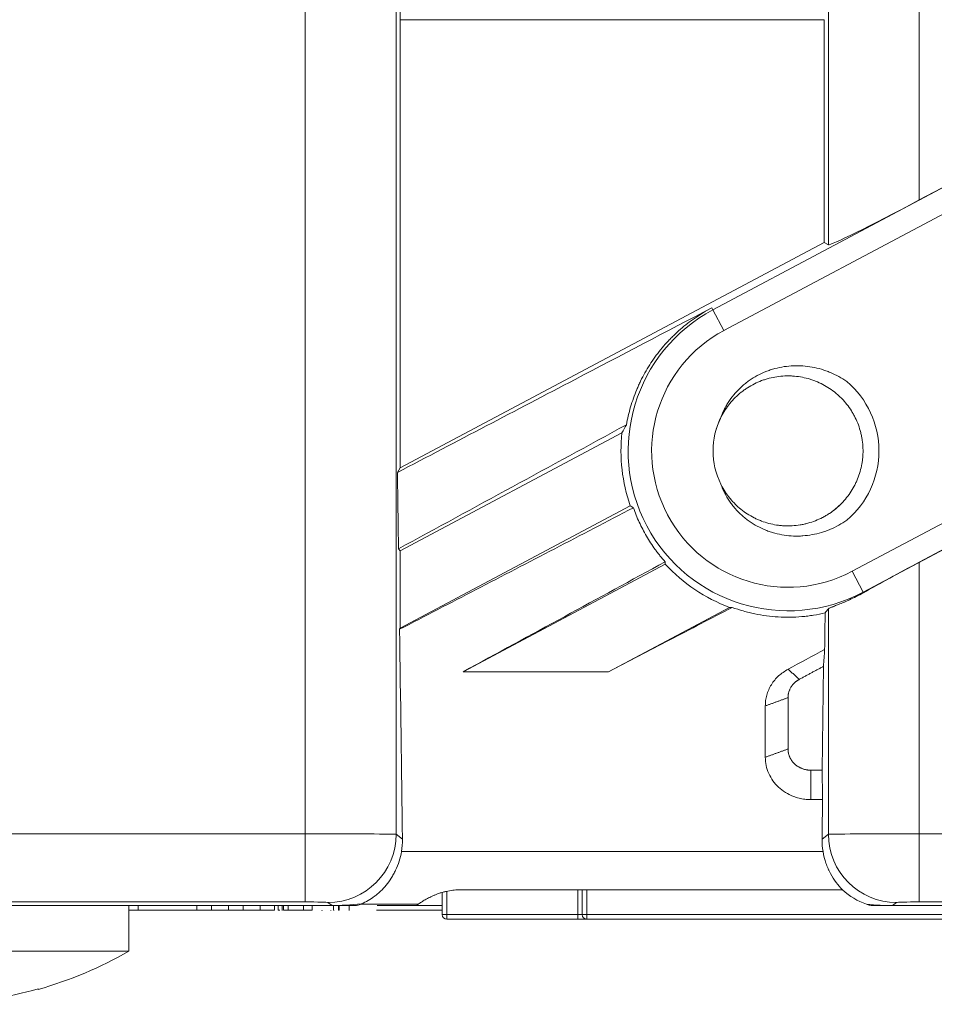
# Model space of a CAD drawing. Header units: millimetres. Extents: x 990 to 1811, y 0 to 562.
# Tile 47 of 256: x 1217 to 1237, y 276 to 298. Entities that reach past the tile are written whole.
import ezdxf

# ---------------------------------------------------------------- set-up
doc = ezdxf.new("R2010")
doc.units = ezdxf.units.MM
doc.layers.add('1', color=7, linetype='Continuous', true_color=0xffffff)
doc.layers.add('10', color=7, linetype='Continuous')

msp = doc.modelspace()

# ---------------------------------------------------------------- linework, layer by layer
at = {"layer": '1', "color": 7, "linetype": 'Continuous', "lineweight": 18}
for p, q in [((1225.298, 300.097), (1225.298, 280.205)), ((1223.299, 280.217), (1223.299, 299.862)), ((1234.809, 293.171), (1234.809, 299.761)), ((1236.808, 299.862), (1236.808, 294.157)), ((1234.719, 298.122), (1225.388, 298.122)), ((1225.388, 298.122), (1225.388, 288.263)), ((1234.719, 293.225), (1234.719, 298.122)), ((1232.269, 291.744), (1240.907, 296.337)), ((1240.907, 296.337), (1236.808, 294.157)), ((1241.15, 295.88), (1232.512, 291.287)), ((1235.329, 285.989), (1252.922, 295.344)), ((1253.165, 294.887), (1235.572, 285.532)), ((1236.808, 286.19), (1253.165, 294.887)), ((1225.388, 288.263), (1234.719, 293.225)), ((1234.719, 293.225), (1234.809, 293.171)), ((1232.246, 291.787), (1232.269, 291.744)), ((1232.512, 291.287), (1232.269, 291.744)), ((1225.388, 286.441), (1230.267, 289.035)), ((1225.328, 288.164), (1225.388, 288.263)), ((1230.449, 287.433), (1225.388, 284.742)), ((1225.351, 286.484), (1225.388, 286.441)), ((1225.388, 286.441), (1225.388, 284.742)), ((1226.775, 283.781), (1231.221, 286.145)), ((1236.808, 286.19), (1236.808, 280.217)), ((1235.329, 285.989), (1235.572, 285.532)), ((1235.579, 285.519), (1235.572, 285.532)), ((1232.633, 285.197), (1229.97, 283.781)), ((1234.809, 280.205), (1234.809, 285.165)), ((1225.388, 284.742), (1225.375, 284.714)), ((1234.702, 283.9), (1234.671, 281.615)), ((1206.662, 280.217), (1223.299, 280.217)), ((1223.299, 278.718), (1223.299, 280.217)), ((1225.298, 280.205), (1225.438, 280.1)), ((1234.669, 280.1), (1234.809, 280.205)), ((1236.808, 278.718), (1236.808, 280.217)), ((1236.808, 280.217), (1253.445, 280.217)), ((1223.299, 278.718), (1206.662, 278.718)), ((1253.445, 278.718), (1236.808, 278.718)), ((1223.888, 278.638), (1206.073, 278.638)), ((1219.421, 277.638), (1219.421, 278.638)), ((1219.622, 278.638), (1219.622, 278.538)), ((1220.913, 278.638), (1220.913, 278.538)), ((1221.234, 278.638), (1221.234, 278.538)), ((1221.609, 278.638), (1221.609, 278.538)), ((1221.93, 278.638), (1221.93, 278.538)), ((1222.305, 278.638), (1222.305, 278.538)), ((1222.625, 278.638), (1222.625, 278.538)), ((1222.707, 278.638), (1222.707, 278.538)), ((1222.79, 278.638), (1222.79, 278.638)), ((1222.79, 278.638), (1222.79, 278.638)), ((1222.79, 278.638), (1222.79, 278.526)), ((1222.79, 278.538), (1222.79, 278.526)), ((1222.79, 278.538), (1222.79, 278.526)), ((1222.824, 278.638), (1222.824, 278.538)), ((1222.903, 278.638), (1222.903, 278.638)), ((1222.903, 278.538), (1222.903, 278.526)), ((1222.925, 278.638), (1222.925, 278.538)), ((1223.262, 278.638), (1223.262, 278.538)), ((1223.452, 278.638), (1223.452, 278.538)), ((1223.662, 278.638), (1223.662, 278.638)), ((1223.662, 278.526), (1223.662, 278.538)), ((1223.673, 278.638), (1223.673, 278.638)), ((1223.673, 278.526), (1223.673, 278.538)), ((1223.888, 278.638), (1223.799, 278.705)), ((1223.865, 278.638), (1223.865, 278.638)), ((1223.865, 278.538), (1223.865, 278.526)), ((1224.37, 278.638), (1223.888, 278.638)), ((1223.888, 278.638), (1223.888, 278.638)), ((1223.918, 278.638), (1223.918, 278.538)), ((1223.931, 278.638), (1223.931, 278.638)), ((1223.931, 278.526), (1223.931, 278.538)), ((1224.032, 278.638), (1224.032, 278.538)), ((1224.037, 278.638), (1224.037, 278.641)), ((1224.037, 278.526), (1224.037, 278.538)), ((1224.044, 278.638), (1224.044, 278.641)), ((1224.044, 278.638), (1224.044, 278.538)), ((1224.132, 278.638), (1224.132, 278.644)), ((1224.266, 278.526), (1224.266, 278.651)), ((1225.705, 278.638), (1226.314, 278.638)), ((1236.219, 278.638), (1235.813, 278.638)), ((1236.308, 278.705), (1236.219, 278.638)), ((1236.219, 278.638), (1236.219, 278.638)), ((1254.034, 278.638), (1236.219, 278.638)), ((1219.421, 277.638), (1210.421, 277.638)), ((1217.421, 276.805), (1217.421, 276.791))]:
    msp.add_line(p, q, dxfattribs=at)
for centre, radius, start, end in [((1233.921, 288.638), 3.517, 118, 298), ((1233.921, 288.638), 3, 118, 298), ((1233.921, 288.638), 2, 310.3764, 49.6236), ((1233.921, 288.638), 1.65, 153.5523, 206.4481), ((1233.921, 288.638), 3.675, 173.7915, 199.1413), ((1233.921, 288.638), 3.675, 222.7267, 249.4844), ((1214.921, 285.476), 9.038, 286.0589, 299.8628), ((1214.921, 285.476), 9.024, 273.1764, 286.0842)]:
    msp.add_arc(centre, radius, start, end, dxfattribs=at)
for centre, major_axis, ratio, start_param, end_param in [((1225.381, 298.122), (0, 0.2), 0.034921, 4.712389, 6.230825), ((1236.808, 294.236), (2, 1.065), 0.030825, 3.160091, 4.695981), ((1236.762, 283.293), (-4.265, 8.021), 0.745659, 0.437256, 0.465203), ((1232.065, 292.127), (-2.784, 5.237), 0.745659, 2.178417, 2.19359), ((1235.638, 285.408), (-2.577, 4.847), 0.745666, 1.041227, 1.051595), ((1236.808, 286.11), (2, 1.065), 0.030825, 1.554388, 2.216208), ((1230.94, 294.243), (-4.472, 8.412), 0.745637, 2.743678, 2.75156), ((1223.299, 280.204), (2, 0), 0.006546, 0.034907, 1.570796), ((1223.799, 280.205), (-0.9, -1.2), 0.999049, 0.643873, 2.213755), ((1236.808, 280.204), (2, 0), 0.006546, 1.570796, 3.106686), ((1236.308, 280.205), (-0.9, 1.2), 0.999049, 0.927837, 2.49772), ((1236.145, 280.082), (-1.201, -0.901), 0.999049, 0.178555, 0.588124), ((1223.299, 278.705), (0.5, 0), 0.026186, 0.034907, 1.570796), ((1236.808, 278.705), (0.5, 0), 0.026186, 1.570796, 3.106686), ((1225.221, 279.138), (2.006, 0.344), 0.180882, 3.954944, 4.33461), ((1234.886, 279.138), (-2.006, 0.344), 0.180882, 1.989441, 2.328241)]:
    msp.add_ellipse(centre, major_axis=major_axis, ratio=ratio, start_param=start_param, end_param=end_param, dxfattribs=at)
for points, knots in [([(1225.328, 288.164), (1226.63, 288.846), (1227.933, 289.528), (1230.239, 290.735), (1231.243, 291.261), (1232.246, 291.787)], [0, 0, 0, 0, 0.564686, 0.564686, 1, 1, 1, 1]), ([(1232.246, 291.787), (1232.12, 291.72), (1231.999, 291.647), (1231.767, 291.489), (1231.657, 291.404), (1231.5, 291.267), (1231.449, 291.22), (1231.374, 291.147), (1231.349, 291.122), (1231.301, 291.072), (1231.277, 291.046), (1231.159, 290.918), (1231.073, 290.81), (1230.913, 290.588), (1230.839, 290.473), (1230.739, 290.295), (1230.708, 290.235), (1230.663, 290.143), (1230.648, 290.112), (1230.62, 290.05), (1230.606, 290.018), (1230.54, 289.861), (1230.495, 289.734), (1230.42, 289.476), (1230.389, 289.345), (1230.366, 289.213)], [0, 0, 0, 0, 0.125, 0.125, 0.25, 0.25, 0.3125, 0.3125, 0.34375, 0.34375, 0.375, 0.375, 0.5, 0.5, 0.625, 0.625, 0.6875, 0.6875, 0.71875, 0.71875, 0.75, 0.75, 0.875, 0.875, 1, 1, 1, 1]), ([(1235.216, 290.162), (1235.159, 290.202), (1235.041, 290.275), (1234.916, 290.335), (1234.82, 290.376), (1234.788, 290.388), (1234.738, 290.406), (1234.722, 290.412), (1234.689, 290.422), (1234.672, 290.428), (1234.589, 290.452), (1234.454, 290.485), (1234.317, 290.502), (1234.214, 290.51), (1234.179, 290.511), (1234.11, 290.512), (1234.075, 290.512), (1233.9, 290.505), (1233.764, 290.484), (1233.597, 290.439), (1233.548, 290.424), (1233.498, 290.407), (1233.465, 290.395), (1233.449, 290.389), (1233.368, 290.357), (1233.305, 290.327), (1233.184, 290.262), (1233.125, 290.226), (1233.04, 290.166), (1232.999, 290.135), (1232.958, 290.102), (1232.931, 290.079), (1232.918, 290.068), (1232.853, 290.01), (1232.805, 289.96), (1232.714, 289.856), (1232.671, 289.802), (1232.613, 289.716), (1232.595, 289.687), (1232.559, 289.627), (1232.542, 289.596), (1232.495, 289.503), (1232.467, 289.439), (1232.443, 289.373)], [0, 0, 0, 0, 0.0625, 0.125, 0.125, 0.15625, 0.15625, 0.171875, 0.171875, 0.1875, 0.1875, 0.25, 0.3125, 0.3125, 0.34375, 0.34375, 0.375, 0.375, 0.5, 0.5, 0.53125, 0.546875, 0.546875, 0.5625, 0.5625, 0.625, 0.625, 0.6875, 0.6875, 0.71875, 0.734375, 0.734375, 0.75, 0.75, 0.8125, 0.8125, 0.875, 0.875, 0.90625, 0.90625, 0.9375, 0.9375, 1, 1, 1, 1]), ([(1232.342, 289.12), (1232.354, 289.159), (1232.368, 289.197), (1232.403, 289.289), (1232.427, 289.341), (1232.479, 289.444), (1232.509, 289.494), (1232.573, 289.592), (1232.641, 289.685), (1232.719, 289.77), (1232.801, 289.851), (1232.844, 289.89), (1232.912, 289.944), (1232.935, 289.962), (1232.983, 289.996), (1233.006, 290.012), (1233.079, 290.059), (1233.13, 290.087), (1233.233, 290.139), (1233.285, 290.162), (1233.367, 290.193), (1233.394, 290.202), (1233.45, 290.22), (1233.478, 290.228), (1233.562, 290.25), (1233.675, 290.273), (1233.79, 290.284), (1233.877, 290.288), (1233.906, 290.288), (1233.964, 290.288), (1233.993, 290.287), (1234.08, 290.281), (1234.195, 290.268), (1234.307, 290.243), (1234.391, 290.22), (1234.418, 290.211), (1234.473, 290.193), (1234.501, 290.183), (1234.582, 290.151), (1234.635, 290.127), (1234.737, 290.073), (1234.836, 290.014), (1234.929, 289.945), (1234.996, 289.89), (1235.018, 289.87), (1235.061, 289.831), (1235.082, 289.811), (1235.142, 289.749), (1235.218, 289.662), (1235.285, 289.568), (1235.331, 289.494), (1235.346, 289.469), (1235.375, 289.418), (1235.388, 289.393), (1235.426, 289.315), (1235.449, 289.262), (1235.489, 289.154), (1235.506, 289.099), (1235.527, 289.014), (1235.534, 288.986), (1235.545, 288.929), (1235.55, 288.9), (1235.562, 288.814), (1235.567, 288.756), (1235.572, 288.641), (1235.571, 288.584), (1235.565, 288.497), (1235.562, 288.468), (1235.555, 288.41), (1235.551, 288.382), (1235.536, 288.296), (1235.51, 288.183), (1235.472, 288.074), (1235.44, 287.994), (1235.428, 287.967), (1235.404, 287.915), (1235.391, 287.889), (1235.35, 287.811), (1235.29, 287.712), (1235.22, 287.62), (1235.146, 287.532), (1235.107, 287.49), (1235.044, 287.429), (1235.022, 287.409), (1234.978, 287.371), (1234.955, 287.353), (1234.932, 287.335)], [0, 0, 0, 0, 0.019718, 0.019718, 0.047726, 0.047726, 0.075734, 0.075734, 0.103742, 0.13175, 0.13175, 0.159758, 0.159758, 0.173762, 0.173762, 0.187766, 0.187766, 0.215774, 0.215774, 0.243782, 0.243782, 0.257786, 0.257786, 0.27179, 0.27179, 0.299798, 0.327806, 0.327806, 0.34181, 0.34181, 0.355814, 0.355814, 0.383823, 0.411831, 0.411831, 0.425835, 0.425835, 0.439839, 0.439839, 0.467847, 0.467847, 0.495855, 0.523863, 0.523863, 0.537867, 0.537867, 0.551871, 0.551871, 0.579879, 0.607887, 0.607887, 0.621891, 0.621891, 0.635895, 0.635895, 0.663903, 0.663903, 0.691911, 0.691911, 0.705915, 0.705915, 0.719919, 0.719919, 0.747927, 0.747927, 0.775935, 0.775935, 0.78994, 0.78994, 0.803944, 0.803944, 0.831952, 0.85996, 0.85996, 0.873964, 0.873964, 0.887968, 0.887968, 0.915976, 0.943984, 0.943984, 0.971992, 0.971992, 0.985996, 0.985996, 1, 1, 1, 1]), ([(1235.131, 287.516), (1235.12, 287.505), (1235.108, 287.493), (1235.057, 287.44), (1234.972, 287.362), (1234.879, 287.294), (1234.806, 287.246), (1234.781, 287.23), (1234.731, 287.201), (1234.706, 287.187), (1234.629, 287.147), (1234.576, 287.123), (1234.469, 287.081), (1234.414, 287.063), (1234.33, 287.04), (1234.302, 287.033), (1234.245, 287.02), (1234.216, 287.015), (1234.131, 287.001), (1234.073, 286.994), (1233.958, 286.988), (1233.901, 286.987), (1233.814, 286.991), (1233.785, 286.993), (1233.727, 286.999), (1233.698, 287.003), (1233.612, 287.016), (1233.499, 287.04), (1233.389, 287.075), (1233.308, 287.106), (1233.281, 287.117), (1233.228, 287.14), (1233.202, 287.152), (1233.124, 287.192), (1233.023, 287.25), (1232.883, 287.351), (1232.797, 287.428), (1232.735, 287.49), (1232.715, 287.511), (1232.676, 287.554), (1232.657, 287.576), (1232.603, 287.643), (1232.535, 287.736), (1232.477, 287.836), (1232.445, 287.899), (1232.44, 287.91), (1232.435, 287.921)], [0, 0, 0, 0, 0.015145, 0.015145, 0.069234, 0.123323, 0.123323, 0.150368, 0.150368, 0.177412, 0.177412, 0.231502, 0.231502, 0.285591, 0.285591, 0.312635, 0.312635, 0.33968, 0.33968, 0.393769, 0.393769, 0.447858, 0.447858, 0.474903, 0.474903, 0.501947, 0.501947, 0.556036, 0.610126, 0.610126, 0.63717, 0.63717, 0.664215, 0.664215, 0.718304, 0.772393, 0.826482, 0.826482, 0.853527, 0.853527, 0.880571, 0.880571, 0.93466, 0.988749, 0.988749, 1, 1, 1, 1]), ([(1232.443, 287.903), (1232.467, 287.838), (1232.494, 287.774), (1232.557, 287.651), (1232.592, 287.592), (1232.651, 287.505), (1232.671, 287.477), (1232.714, 287.421), (1232.736, 287.395), (1232.804, 287.316), (1232.853, 287.267), (1232.93, 287.198), (1232.956, 287.176), (1233.011, 287.132), (1233.038, 287.111), (1233.124, 287.051), (1233.183, 287.015), (1233.305, 286.949), (1233.367, 286.92), (1233.464, 286.881), (1233.496, 286.869), (1233.563, 286.847), (1233.596, 286.837), (1233.764, 286.792), (1233.901, 286.771), (1234.074, 286.764), (1234.108, 286.764), (1234.161, 286.765), (1234.178, 286.765), (1234.213, 286.767), (1234.231, 286.768), (1234.317, 286.774), (1234.454, 286.792), (1234.589, 286.824), (1234.688, 286.853), (1234.721, 286.864), (1234.771, 286.882), (1234.787, 286.888), (1234.82, 286.901), (1234.9, 286.933), (1235.041, 287.001), (1235.159, 287.075), (1235.216, 287.114)], [0, 0, 0, 0, 0.0625, 0.0625, 0.125, 0.125, 0.15625, 0.15625, 0.1875, 0.1875, 0.25, 0.25, 0.28125, 0.28125, 0.3125, 0.3125, 0.375, 0.375, 0.4375, 0.4375, 0.46875, 0.46875, 0.5, 0.5, 0.625, 0.625, 0.65625, 0.65625, 0.671875, 0.671875, 0.6875, 0.6875, 0.75, 0.8125, 0.8125, 0.84375, 0.84375, 0.859375, 0.859375, 0.875, 0.9375, 1, 1, 1, 1]), ([(1225.375, 284.714), (1225.935, 285.005), (1226.496, 285.296), (1228.21, 286.187), (1229.364, 286.787), (1230.518, 287.387)], [0, 0, 0, 0, 0.326843, 0.326843, 1, 1, 1, 1]), ([(1230.518, 287.387), (1230.556, 287.278), (1230.642, 287.067), (1230.749, 286.864), (1230.865, 286.665), (1230.928, 286.568), (1231.014, 286.449), (1231.032, 286.425), (1231.067, 286.379), (1231.122, 286.309), (1231.178, 286.242), (1231.217, 286.198)], [0, 0, 0, 0, 0.25, 0.5, 0.5, 0.75, 0.75, 0.8125, 0.8125, 0.875, 1, 1, 1, 1]), ([(1231.217, 286.198), (1230.478, 285.796), (1229.739, 285.394), (1228.258, 284.588), (1227.517, 284.185), (1226.775, 283.781)], [0, 0, 0, 0, 0.499143, 0.499143, 1, 1, 1, 1]), ([(1234.809, 285.165), (1234.812, 285.168), (1234.819, 285.173), (1234.84, 285.184), (1234.855, 285.191), (1234.884, 285.202), (1234.899, 285.209), (1234.917, 285.216), (1234.93, 285.221), (1234.936, 285.223), (1234.97, 285.237), (1235, 285.249), (1235.068, 285.276), (1235.105, 285.291), (1235.166, 285.316), (1235.197, 285.33), (1235.231, 285.345), (1235.253, 285.355), (1235.265, 285.36), (1235.369, 285.408), (1235.471, 285.458), (1235.579, 285.519)], [0, 0, 0, 0, 0.125, 0.125, 0.25, 0.25, 0.3125, 0.34375, 0.34375, 0.375, 0.375, 0.5, 0.5, 0.625, 0.625, 0.6875, 0.71875, 0.71875, 0.75, 0.75, 1, 1, 1, 1]), ([(1229.97, 283.781), (1230.42, 284.015), (1230.87, 284.249), (1231.778, 284.72), (1232.235, 284.958), (1232.692, 285.195)], [0, 0, 0, 0, 0.496035, 0.496035, 1, 1, 1, 1]), ([(1232.692, 285.195), (1232.772, 285.166), (1232.854, 285.14), (1232.979, 285.105), (1233.02, 285.094), (1233.105, 285.073), (1233.148, 285.063), (1233.361, 285.019), (1233.532, 284.997), (1233.876, 284.976), (1234.049, 284.978), (1234.267, 284.996), (1234.31, 285.001), (1234.397, 285.011), (1234.526, 285.029), (1234.653, 285.054), (1234.737, 285.073)], [0, 0, 0, 0, 0.125, 0.125, 0.1875, 0.1875, 0.25, 0.25, 0.5, 0.5, 0.75, 0.75, 0.8125, 0.8125, 0.875, 1, 1, 1, 1]), ([(1234.737, 285.073), (1234.737, 285.046), (1234.736, 285.02), (1234.733, 284.752), (1234.729, 284.511), (1234.726, 284.27)], [0, 0, 0, 0, 0.100385, 0.100385, 1, 1, 1, 1]), ([(1234.702, 283.9), (1234.706, 283.962), (1234.71, 284.023), (1234.718, 284.146), (1234.722, 284.208), (1234.726, 284.27)], [0, 0, 0, 0, 0.5, 0.5, 1, 1, 1, 1]), ([(1233.421, 283.029), (1233.422, 283.07), (1233.424, 283.15), (1233.45, 283.27), (1233.493, 283.386), (1233.572, 283.532), (1233.703, 283.7), (1233.849, 283.791), (1233.921, 283.836)], [0, 0, 0, 0, 0.124697, 0.248231, 0.372906, 0.500929, 0.753335, 1, 1, 1, 1]), ([(1234.421, 280.968), (1234.377, 280.97), (1234.291, 280.972), (1234.162, 280.997), (1234.017, 281.043), (1233.861, 281.12), (1233.709, 281.237), (1233.584, 281.378), (1233.492, 281.541), (1233.431, 281.717), (1233.424, 281.839), (1233.421, 281.9)], [0, 0, 0, 0, 0.082787, 0.165648, 0.250005, 0.375455, 0.499866, 0.624245, 0.749595, 0.875604, 1, 1, 1, 1]), ([(1234.681, 280.968), (1234.68, 281.022), (1234.68, 281.076), (1234.678, 281.157), (1234.678, 281.184), (1234.677, 281.238), (1234.677, 281.265), (1234.676, 281.319), (1234.675, 281.346), (1234.675, 281.4), (1234.674, 281.427), (1234.673, 281.507), (1234.672, 281.561), (1234.671, 281.615)], [0, 0, 0, 0, 0.249975, 0.249975, 0.374963, 0.374963, 0.499951, 0.499951, 0.624938, 0.624938, 0.749926, 0.749926, 1, 1, 1, 1]), ([(1225.416, 279.825), (1225.404, 279.75), (1225.386, 279.679), (1225.343, 279.543), (1225.317, 279.478), (1225.281, 279.401), (1225.274, 279.385), (1225.258, 279.355), (1225.25, 279.34), (1225.226, 279.296), (1225.209, 279.268), (1225.157, 279.186), (1225.119, 279.135), (1225.041, 279.04), (1224.999, 278.996), (1224.935, 278.934), (1224.913, 278.915), (1224.868, 278.877), (1224.846, 278.859), (1224.777, 278.807), (1224.731, 278.776), (1224.636, 278.721), (1224.588, 278.696), (1224.539, 278.674)], [0, 0, 0, 0, 0.125, 0.125, 0.25, 0.25, 0.28125, 0.28125, 0.3125, 0.3125, 0.375, 0.375, 0.5, 0.5, 0.625, 0.625, 0.6875, 0.6875, 0.75, 0.75, 0.875, 0.875, 1, 1, 1, 1]), ([(1225.416, 279.825), (1226.75, 279.825), (1228.083, 279.825), (1231.174, 279.825), (1232.933, 279.825), (1234.691, 279.825)], [0, 0, 0, 0, 0.431311, 0.431311, 1, 1, 1, 1]), ([(1235.123, 278.982), (1235.072, 279.033), (1235.024, 279.088), (1234.934, 279.209), (1234.892, 279.274), (1234.845, 279.363), (1234.836, 279.381), (1234.818, 279.417), (1234.809, 279.436), (1234.785, 279.493), (1234.769, 279.531), (1234.728, 279.651), (1234.706, 279.735), (1234.691, 279.825)], [0, 0, 0, 0, 0.25, 0.25, 0.5, 0.5, 0.5625, 0.5625, 0.625, 0.625, 0.75, 0.75, 1, 1, 1, 1]), ([(1226.688, 278.982), (1226.639, 278.982), (1226.591, 278.98), (1226.495, 278.969), (1226.448, 278.961), (1226.379, 278.945), (1226.357, 278.939), (1226.313, 278.927), (1226.291, 278.921), (1226.227, 278.9), (1226.187, 278.885), (1226.128, 278.861), (1226.109, 278.852), (1226.072, 278.836), (1226.055, 278.827), (1226.003, 278.801), (1225.97, 278.784), (1225.925, 278.758), (1225.91, 278.749), (1225.882, 278.732), (1225.869, 278.724), (1225.831, 278.699), (1225.808, 278.683), (1225.787, 278.668)], [0, 0, 0, 0, 0.125, 0.125, 0.25, 0.25, 0.3125, 0.3125, 0.375, 0.375, 0.5, 0.5, 0.5625, 0.5625, 0.625, 0.625, 0.75, 0.75, 0.8125, 0.8125, 0.875, 0.875, 1, 1, 1, 1]), ([(1235.123, 278.982), (1233.789, 278.982), (1232.456, 278.982), (1229.644, 278.982), (1228.166, 278.982), (1226.688, 278.982)], [0, 0, 0, 0, 0.474257, 0.474257, 1, 1, 1, 1]), ([(1222.925, 278.638), (1222.97, 278.638), (1223.023, 278.638), (1223.085, 278.638), (1223.085, 278.638), (1223.085, 278.638), (1223.086, 278.638), (1223.139, 278.638), (1223.198, 278.638), (1223.262, 278.638)], [0, 0, 0, 0, 0.333333, 0.333333, 0.333333, 0.666667, 0.666667, 0.666667, 1, 1, 1, 1]), ([(1222.925, 278.538), (1222.97, 278.538), (1223.023, 278.538), (1223.085, 278.538), (1223.085, 278.538), (1223.085, 278.538), (1223.086, 278.538), (1223.139, 278.538), (1223.198, 278.538), (1223.262, 278.538)], [0, 0, 0, 0, 0.333333, 0.333333, 0.333333, 0.666667, 0.666667, 0.666667, 1, 1, 1, 1]), ([(1224.524, 278.668), (1224.498, 278.658), (1224.473, 278.65), (1224.435, 278.643), (1224.422, 278.641), (1224.403, 278.639), (1224.396, 278.639), (1224.383, 278.638), (1224.377, 278.638), (1224.37, 278.638)], [0, 0, 0, 0, 0.5, 0.5, 0.75, 0.75, 0.875, 0.875, 1, 1, 1, 1]), ([(1224.524, 278.668), (1224.524, 278.668), (1224.524, 278.668), (1224.858, 278.668), (1225.191, 278.668), (1225.612, 278.668), (1225.7, 278.668), (1225.787, 278.668)], [0, 0, 0, 0, 0.000517, 0.000517, 0.791749, 0.791749, 1, 1, 1, 1]), ([(1225.787, 278.668), (1225.775, 278.658), (1225.763, 278.651), (1225.742, 278.641), (1225.732, 278.638), (1225.724, 278.638)], [0, 0, 0, 0, 0.5, 0.5, 1, 1, 1, 1])]:
    msp.add_open_spline(points, degree=3, knots=knots, dxfattribs=at)
for points, degree in [([(1225.351, 286.484), (1227.023, 287.394), (1228.694, 288.303), (1230.366, 289.213)], 3), ([(1225.351, 286.484), (1225.343, 287.044), (1225.336, 287.604), (1225.328, 288.164)], 3), ([(1234.809, 285.165), (1234.785, 285.134), (1234.761, 285.104), (1234.737, 285.073)], 3), ([(1225.438, 280.1), (1225.417, 281.638), (1225.396, 283.176), (1225.375, 284.714)], 3), ([(1233.921, 283.836), (1234.189, 283.981), (1234.458, 284.125), (1234.726, 284.27)], 3), ([(1226.775, 283.781), (1227.84, 283.781), (1228.905, 283.781), (1229.97, 283.781)], 3), ([(1233.921, 283.836), (1234.171, 283.614)], 1), ([(1234.702, 283.9), (1234.171, 283.614)], 1), ([(1234.171, 283.614), (1234.055, 283.552), (1233.921, 283.335), (1233.921, 283.21)], 2), ([(1233.421, 283.029), (1233.921, 283.21)], 1), ([(1233.921, 283.21), (1233.921, 282.081)], 1), ([(1233.421, 281.9), (1233.421, 282.276), (1233.421, 282.653), (1233.421, 283.029)], 3), ([(1233.421, 281.9), (1233.921, 282.081)], 1), ([(1233.921, 282.081), (1233.921, 281.989), (1233.996, 281.818), (1234.137, 281.687), (1234.321, 281.615), (1234.421, 281.615)], 2), ([(1234.421, 280.968), (1234.421, 281.615)], 1), ([(1234.421, 281.615), (1234.671, 281.615)], 1), ([(1234.681, 280.968), (1234.594, 280.968), (1234.507, 280.968), (1234.421, 280.968)], 3), ([(1234.681, 280.968), (1234.677, 280.679), (1234.673, 280.389), (1234.669, 280.1)], 3), ([(1225.438, 280.1), (1225.439, 280.008), (1225.432, 279.916), (1225.416, 279.825)], 3), ([(1234.691, 279.825), (1234.675, 279.916), (1234.668, 280.008), (1234.669, 280.1)], 3), ([(1206.073, 278.638), (1223.888, 278.638)], 1), ([(1219.622, 278.538), (1219.555, 278.538), (1219.488, 278.538), (1219.421, 278.538)], 3), ([(1219.622, 278.538), (1220.052, 278.538), (1220.483, 278.538), (1220.913, 278.538)], 3), ([(1220.913, 278.538), (1221.02, 278.538), (1221.127, 278.538), (1221.234, 278.538)], 3), ([(1221.61, 278.538), (1221.484, 278.538), (1221.359, 278.538), (1221.234, 278.538)], 3), ([(1221.609, 278.538), (1221.716, 278.538), (1221.823, 278.538), (1221.93, 278.538)], 3), ([(1222.305, 278.538), (1222.18, 278.538), (1222.055, 278.538), (1221.931, 278.538)], 3), ([(1222.305, 278.538), (1222.412, 278.538), (1222.518, 278.538), (1222.625, 278.538)], 3), ([(1222.707, 278.538), (1222.719, 278.538), (1222.731, 278.538), (1222.743, 278.538)], 3), ([(1222.824, 278.538), (1222.847, 278.538), (1222.882, 278.538), (1222.925, 278.538)], 3), ([(1223.262, 278.538), (1223.326, 278.538), (1223.39, 278.538), (1223.452, 278.538)], 3), ([(1224.539, 278.674), (1224.534, 278.672), (1224.529, 278.67), (1224.524, 278.668)], 3), ([(1226.314, 278.538), (1225.832, 278.538), (1225.35, 278.538), (1224.868, 278.538)], 3), ([(1225.668, 278.638), (1225.405, 278.638), (1225.141, 278.638), (1224.878, 278.638)], 3), ([(1225.724, 278.638), (1225.442, 278.638), (1225.16, 278.638), (1224.878, 278.638)], 3), ([(1235.813, 278.638), (1235.784, 278.638), (1235.727, 278.643), (1235.672, 278.657), (1235.645, 278.667)], 3), ([(1236.219, 278.638), (1254.034, 278.638)], 1)]:
    msp.add_open_spline(points, degree=degree, dxfattribs=at)
at = {"layer": '10', "color": 7, "linetype": 'Continuous', "lineweight": 18}
for p, q in [((1226.414, 278.951), (1226.414, 278.438)), ((1229.294, 278.438), (1229.294, 278.983)), ((1229.394, 278.438), (1229.394, 278.983)), ((1229.494, 278.983), (1229.494, 278.438)), ((1226.314, 278.922), (1226.314, 278.438)), ((1226.314, 278.438), (1226.414, 278.438)), ((1226.414, 278.438), (1229.294, 278.438)), ((1226.414, 278.338), (1226.414, 278.438)), ((1229.294, 278.338), (1226.414, 278.338)), ((1229.294, 278.338), (1229.294, 278.438)), ((1229.394, 278.438), (1229.294, 278.438)), ((1229.494, 278.338), (1229.294, 278.338)), ((1229.494, 278.438), (1229.394, 278.438)), ((1229.494, 278.438), (1247.514, 278.438)), ((1229.494, 278.338), (1229.494, 278.438)), ((1247.514, 278.338), (1229.494, 278.338))]:
    msp.add_line(p, q, dxfattribs=at)
for centre in [(1226.414, 278.438), (1229.494, 278.438)]:
    msp.add_arc(centre, 0.1, 180, 270, dxfattribs=at)

doc.saveas('drawing.dxf')
